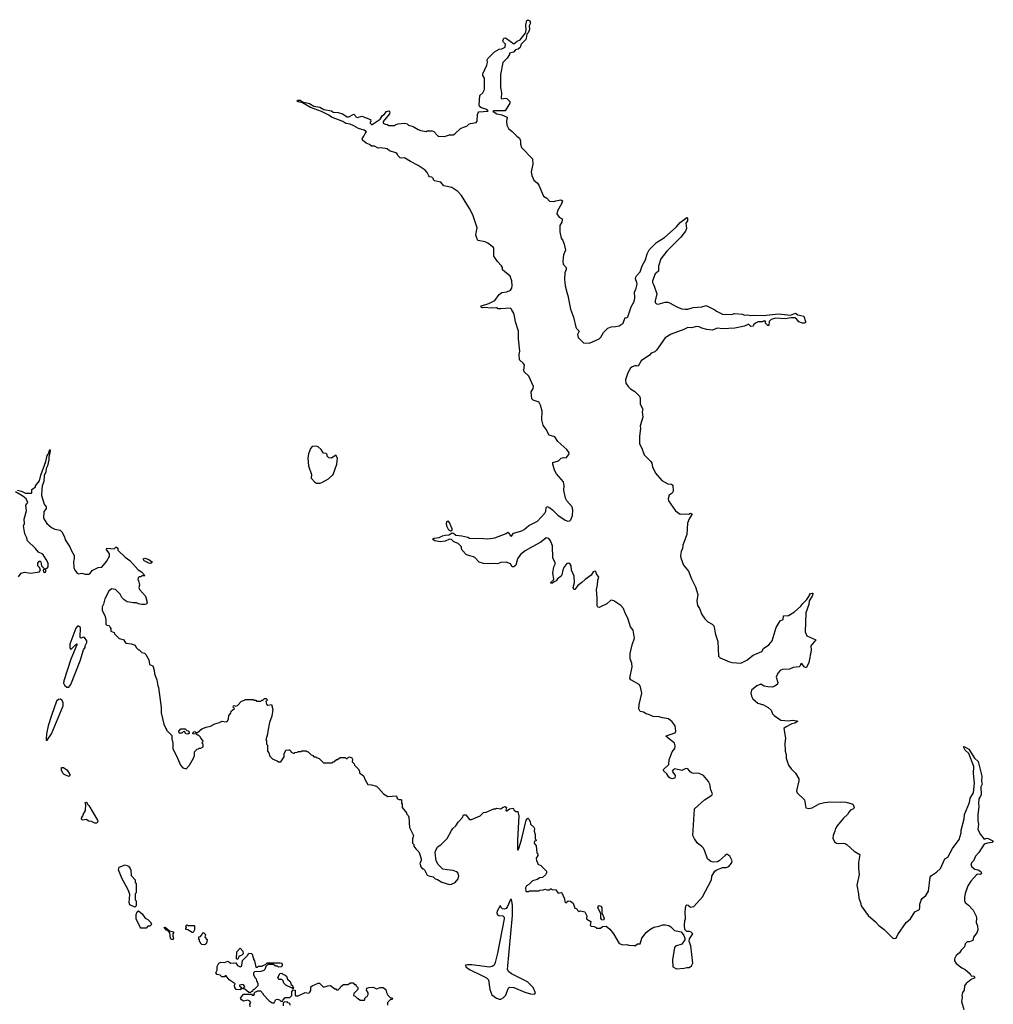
# Model space of a CAD drawing. Extents: x 2386897 to 2565480, y 579156 to 761880.
# Tile 52 of 191: x 2423390 to 2434589, y 675923 to 687246. Entities that reach past the tile are written whole.
import ezdxf

# ---------------------------------------------------------------- set-up
doc = ezdxf.new("R2010")
doc.units = 0

msp = doc.modelspace()

# ---------------------------------------------------------------- linework, layer by layer
at = {"layer": '0CON10XD'}
for points in [[(2427535, 686102), (2427564, 686146), (2427582, 686155), (2427609, 686191), (2427635, 686200), (2427647, 686187), (2427644, 686165), (2427572, 686075), (2427570, 686055), (2427593, 686043), (2427615, 686042), (2427635, 686030), (2427705, 686030), (2427715, 686040), (2427743, 686047), (2427815, 686058), (2427845, 686050), (2427863, 686033), (2427915, 686018), (2427973, 685983), (2428003, 685973), (2428065, 685962), (2428075, 685968), (2428135, 685968), (2428152, 685962), (2428194, 685914), (2428207, 685907), (2428275, 685902), (2428335, 685922), (2428375, 685922), (2428397, 685933), (2428460, 685995), (2428495, 686012), (2428535, 686022), (2428558, 686045), (2428575, 686053), (2428640, 686065), (2428652, 686078), (2428657, 686155), (2428662, 686175), (2428672, 686185), (2428780, 686195), (2428765, 686212), (2428702, 686232), (2428684, 686245), (2428674, 686265), (2428684, 686375), (2428718, 686405), (2428736, 686445), (2428738, 686575), (2428718, 686605), (2428717, 686625), (2428764, 686725), (2428770, 686755), (2428768, 686785), (2428775, 686800), (2428850, 686875), (2428905, 686908), (2428935, 686912), (2428975, 686932), (2428979, 686965), (2428955, 686987), (2428948, 687005), (2428958, 687035), (2428975, 687039), (2428991, 687031), (2429075, 686969), (2429111, 686999), (2429146, 687014), (2429204, 687086), (2429212, 687108), (2429216, 687134), (2429211, 687185), (2429224, 687236), (2429235, 687246), (2429256, 687235), (2429267, 687205), (2429252, 687175), (2429253, 687135), (2429238, 687095), (2429222, 687078), (2429217, 687035), (2429210, 687020), (2429158, 686965), (2429148, 686925), (2429125, 686906), (2429092, 686898), (2429068, 686872), (2429025, 686860), (2429022, 686845), (2428997, 686803), (2428948, 686755), (2428920, 686615), (2428922, 686512), (2428920, 686465), (2428931, 686405), (2428928, 686345), (2428937, 686337), (2428975, 686344), (2428995, 686340), (2429026, 686306), (2429028, 686285), (2428975, 686200), (2428845, 686198), (2428834, 686196), (2428835, 686190), (2428878, 686165), (2428934, 686154), (2428998, 686125), (2428988, 686075), (2428994, 686034), (2429012, 685995), (2429055, 685962), (2429108, 685905), (2429138, 685885), (2429152, 685855), (2429150, 685815), (2429160, 685775), (2429287, 685645), (2429293, 685585), (2429274, 685495), (2429279, 685455), (2429305, 685402), (2429347, 685365), (2429362, 685342), (2429415, 685218), (2429455, 685193), (2429485, 685158), (2429535, 685154), (2429556, 685164), (2429615, 685176), (2429633, 685165), (2429621, 685129), (2429575, 685050), (2429570, 685015), (2429597, 684977), (2429628, 684955), (2429630, 684945), (2429624, 684916), (2429602, 684878), (2429601, 684805), (2429620, 684735), (2429638, 684708), (2429654, 684665), (2429669, 684595), (2429646, 684544), (2429636, 684465), (2429643, 684435), (2429677, 684395), (2429676, 684375), (2429661, 684335), (2429656, 684264), (2429664, 684184), (2429686, 684096), (2429696, 684075), (2429727, 683917), (2429761, 683825), (2429785, 683710), (2429793, 683695), (2429827, 683665), (2429807, 683625), (2429815, 683590), (2429875, 683532), (2429945, 683528), (2430055, 683577), (2430073, 683595), (2430105, 683648), (2430155, 683698), (2430194, 683716), (2430245, 683717), (2430286, 683724), (2430333, 683757), (2430355, 683820), (2430375, 683818), (2430385, 683828), (2430424, 683945), (2430458, 684005), (2430464, 684045), (2430460, 684115), (2430478, 684145), (2430491, 684205), (2430490, 684225), (2430473, 684265), (2430476, 684285), (2430485, 684302), (2430527, 684345), (2430550, 684415), (2430587, 684483), (2430606, 684554), (2430632, 684598), (2430715, 684683), (2430805, 684743), (2430939, 684861), (2430988, 684915), (2431065, 684972), (2431071, 684961), (2431070, 684935), (2431053, 684905), (2431060, 684845), (2431050, 684815), (2430996, 684744), (2430884, 684636), (2430834, 684586), (2430764, 684496), (2430737, 684413), (2430738, 684355), (2430700, 684325), (2430667, 684245), (2430667, 684225), (2430683, 684195), (2430717, 684095), (2430698, 684015), (2430700, 683995), (2430715, 683979), (2430735, 683976), (2430815, 683996), (2430846, 683996), (2430865, 683992), (2430955, 683942), (2431005, 683923), (2431045, 683917), (2431075, 683919), (2431135, 683937), (2431235, 683944), (2431285, 683958), (2431385, 683910), (2431403, 683893), (2431475, 683858), (2431573, 683857), (2431615, 683868), (2431705, 683858), (2431725, 683848), (2431765, 683852), (2431795, 683844), (2431831, 683849), (2431945, 683844), (2432117, 683863), (2432255, 683848), (2432315, 683872), (2432341, 683851), (2432408, 683835), (2432428, 683775), (2432427, 683763), (2432415, 683758), (2432395, 683758), (2432351, 683771), (2432326, 683806), (2432305, 683818), (2432265, 683819), (2432195, 683808), (2432085, 683812), (2432035, 683797), (2432010, 683775), (2432005, 683730), (2431995, 683730), (2431970, 683755), (2431968, 683778), (2431945, 683780), (2431935, 683770), (2431885, 683770), (2431852, 683758), (2431832, 683738), (2431825, 683720), (2431798, 683718), (2431775, 683740), (2431765, 683740), (2431725, 683720), (2431615, 683700), (2431475, 683690), (2431415, 683697), (2431355, 683674), (2431295, 683682), (2431235, 683700), (2431205, 683716), (2431175, 683719), (2431118, 683702), (2431075, 683708), (2431028, 683682), (2430882, 683628), (2430815, 683587), (2430716, 683444), (2430695, 683428), (2430655, 683412), (2430633, 683387), (2430538, 683322), (2430505, 683260), (2430485, 683266), (2430465, 683264), (2430435, 683254), (2430415, 683237), (2430384, 683185), (2430360, 683105), (2430363, 683065), (2430388, 683028), (2430415, 683000), (2430465, 682972), (2430518, 682915), (2430527, 682895), (2430527, 682825), (2430558, 682768), (2430550, 682735), (2430556, 682675), (2430527, 682575), (2430532, 682545), (2430520, 682455), (2430518, 682368), (2430545, 682320), (2430574, 682244), (2430650, 682165), (2430660, 682145), (2430668, 682105), (2430705, 682030), (2430776, 681946), (2430845, 681907), (2430886, 681906), (2430902, 681895), (2430908, 681825), (2430895, 681803), (2430861, 681779), (2430849, 681735), (2430854, 681715), (2430935, 681597), (2430985, 681558), (2431046, 681564), (2431085, 681560), (2431105, 681572), (2431122, 681565), (2431122, 681555), (2431090, 681505), (2431072, 681455), (2431062, 681325), (2431018, 681205), (2431012, 681165), (2430998, 681132), (2430990, 681085), (2430993, 681057), (2431024, 680975), (2431081, 680905), (2431117, 680815), (2431164, 680725), (2431190, 680635), (2431180, 680565), (2431188, 680508), (2431210, 680475), (2431236, 680406), (2431269, 680355), (2431305, 680321), (2431356, 680296), (2431376, 680276), (2431394, 680175), (2431420, 680095), (2431428, 679925), (2431446, 679906), (2431553, 679863), (2431585, 679854), (2431685, 679846), (2431755, 679879), (2431825, 679938), (2431925, 679979), (2431947, 680015), (2432005, 680058), (2432044, 680105), (2432091, 680255), (2432137, 680333), (2432171, 680349), (2432175, 680390), (2432234, 680396), (2432303, 680437), (2432375, 680500), (2432397, 680533), (2432445, 680577), (2432460, 680600), (2432485, 680647), (2432505, 680653), (2432512, 680652), (2432513, 680643), (2432504, 680615), (2432470, 680565), (2432468, 680522), (2432434, 680425), (2432423, 680205), (2432445, 680162), (2432548, 680115), (2432490, 680045), (2432494, 679995), (2432468, 679852), (2432435, 679792), (2432415, 679804), (2432385, 679842), (2432375, 679838), (2432366, 679814), (2432355, 679803), (2432285, 679798), (2432245, 679777), (2432165, 679774), (2432138, 679762), (2432110, 679730), (2432090, 679685), (2432110, 679625), (2432108, 679605), (2432075, 679582), (2432045, 679572), (2431997, 679573), (2431955, 679583), (2431915, 679603), (2431869, 679585), (2431809, 679535), (2431800, 679500), (2431807, 679467), (2431824, 679435), (2431882, 679388), (2431945, 679366), (2431998, 679335), (2432032, 679305), (2432048, 679265), (2432068, 679245), (2432145, 679191), (2432235, 679185), (2432275, 679189), (2432330, 679185), (2432335, 679180), (2432337, 679175), (2432306, 679155), (2432273, 679147), (2432205, 679116), (2432181, 679095), (2432197, 678985), (2432189, 678925), (2432196, 678835), (2432206, 678795), (2432206, 678755), (2432233, 678673), (2432262, 678632), (2432313, 678583), (2432352, 678515), (2432353, 678493), (2432325, 678380), (2432334, 678354), (2432417, 678275), (2432434, 678184), (2432465, 678174), (2432505, 678181), (2432585, 678229), (2432646, 678244), (2432715, 678253), (2432835, 678248), (2432855, 678252), (2432893, 678247), (2432965, 678228), (2432975, 678220), (2432988, 678185), (2432979, 678171), (2432946, 678154), (2432926, 678134), (2432911, 678105), (2432866, 678064), (2432792, 677975), (2432774, 677945), (2432767, 677913), (2432746, 677865), (2432744, 677835), (2432763, 677793), (2432785, 677777), (2432805, 677771), (2432865, 677777), (2432885, 677772), (2432909, 677759), (2432990, 677685), (2433053, 677645), (2433040, 677555), (2433039, 677485), (2433046, 677416), (2433020, 677295), (2433039, 677195), (2433041, 677145), (2433060, 677095), (2433068, 677055), (2433148, 676945), (2433235, 676872), (2433271, 676831), (2433332, 676785), (2433435, 676680), (2433470, 676685), (2433490, 676725)], [(2429162, 677815), (2429215, 678040), (2429235, 678062), (2429245, 678052), (2429260, 678025), (2429266, 677996), (2429305, 677962), (2429312, 677945), (2429308, 677915), (2429320, 677875), (2429320, 677825), (2429328, 677818), (2429330, 677805), (2429312, 677798), (2429308, 677775), (2429332, 677745), (2429340, 677665), (2429348, 677655), (2429348, 677635), (2429332, 677605), (2429333, 677573), (2429350, 677545), (2429350, 677535), (2429385, 677520), (2429448, 677455), (2429448, 677435), (2429438, 677412), (2429405, 677380), (2429373, 677377), (2429342, 677358), (2429290, 677345), (2429245, 677300), (2429220, 677285), (2429208, 677262), (2429210, 677225), (2429215, 677220), (2429245, 677220), (2429255, 677230), (2429365, 677230), (2429373, 677237), (2429412, 677238), (2429435, 677248), (2429455, 677240), (2429485, 677240), (2429495, 677250), (2429505, 677250), (2429515, 677242), (2429555, 677240), (2429585, 677200), (2429615, 677210), (2429627, 677207), (2429658, 677135), (2429662, 677102), (2429672, 677092), (2429698, 677112), (2429725, 677110), (2429758, 677085), (2429775, 677030), (2429790, 677025), (2429822, 676992), (2429845, 677000), (2429890, 676985), (2429912, 676942), (2429908, 676915), (2429913, 676903), (2429960, 676875), (2429952, 676832), (2429965, 676820), (2429997, 676817), (2430020, 676805), (2430025, 676800), (2430072, 676798), (2430095, 676818), (2430135, 676822), (2430178, 676788), (2430222, 676735), (2430285, 676622), (2430328, 676608), (2430375, 676610), (2430395, 676602), (2430455, 676598), (2430475, 676600), (2430495, 676620), (2430525, 676620), (2430546, 676685), (2430595, 676748), (2430638, 676785), (2430685, 676810), (2430745, 676820), (2430785, 676838), (2430815, 676838), (2430855, 676828), (2430880, 676815), (2430923, 676773), (2431000, 676755), (2431030, 676715), (2431040, 676685), (2431040, 676665), (2431006, 676614), (2430935, 676590), (2430923, 676577), (2430898, 676435), (2430902, 676355), (2430945, 676332), (2431033, 676337), (2431065, 676348), (2431092, 676348), (2431116, 676364), (2431132, 676395), (2431110, 676595), (2431092, 676645), (2431093, 676677), (2431131, 676735), (2431115, 676753), (2431095, 676762), (2431065, 676760), (2431052, 676772), (2431042, 676785), (2431038, 676835), (2431040, 676885), (2431048, 676905), (2431043, 676985), (2431052, 677055), (2431065, 677068), (2431080, 677065), (2431087, 677057), (2431105, 677042), (2431145, 677048), (2431245, 677160), (2431348, 677355), (2431352, 677395), (2431387, 677453), (2431400, 677465), (2431473, 677497), (2431515, 677498), (2431545, 677508), (2431577, 677545), (2431586, 677575), (2431560, 677625), (2431525, 677648), (2431504, 677636), (2431436, 677574), (2431417, 677563), (2431365, 677558), (2431340, 677565), (2431302, 677595), (2431267, 677695), (2431251, 677721), (2431238, 677738), (2431187, 677777), (2431152, 677825), (2431132, 677865), (2431150, 678170), (2431265, 678274), (2431352, 678328), (2431359, 678345), (2431341, 678391), (2431330, 678455), (2431314, 678485), (2431255, 678553), (2431204, 678576), (2431175, 678583), (2431145, 678578), (2431125, 678581), (2431102, 678595), (2431079, 678629), (2431065, 678634), (2431045, 678633), (2431005, 678612), (2430925, 678631), (2430909, 678625), (2430896, 678605), (2430930, 678555), (2430927, 678525), (2430895, 678516), (2430872, 678522), (2430856, 678536), (2430833, 678573), (2430800, 678605), (2430794, 678625), (2430858, 678682), (2430860, 678735), (2430895, 678827), (2430926, 678865), (2430929, 678895), (2430921, 678925), (2430823, 679005), (2430838, 679015), (2430928, 679045), (2430936, 679064), (2430929, 679125), (2430893, 679173), (2430852, 679205), (2430785, 679216), (2430745, 679231), (2430675, 679234), (2430635, 679253), (2430595, 679264), (2430565, 679283), (2430525, 679290), (2430512, 679322), (2430515, 679370), (2430547, 679503), (2430532, 679575), (2430515, 679601), (2430420, 679655), (2430409, 679675), (2430436, 679806), (2430431, 679845), (2430412, 679895), (2430413, 679957), (2430435, 680058), (2430463, 680135), (2430445, 680225), (2430414, 680264), (2430385, 680365), (2430353, 680423), (2430336, 680476), (2430305, 680511), (2430225, 680563), (2430198, 680572), (2430185, 680567), (2430145, 680528), (2430055, 680487), (2430040, 680490), (2430034, 680505), (2430034, 680595), (2430024, 680695), (2430037, 680745), (2430040, 680800), (2430051, 680835), (2430024, 680874), (2430017, 680897), (2430005, 680906), (2429985, 680898), (2429965, 680858), (2429895, 680810), (2429857, 680773), (2429811, 680739), (2429775, 680692), (2429762, 680692), (2429758, 680715), (2429773, 680775), (2429766, 680845), (2429738, 680915), (2429733, 680965), (2429723, 680983), (2429705, 680998), (2429685, 680991), (2429650, 680945), (2429636, 680915), (2429627, 680863), (2429617, 680845), (2429575, 680818), (2429560, 680795), (2429537, 680783), (2429520, 680765), (2429500, 680765), (2429500, 680775), (2429532, 680808), (2429522, 680885), (2429534, 680955), (2429549, 680985), (2429551, 681005), (2429524, 681054), (2429519, 681195), (2429497, 681255), (2429475, 681281), (2429445, 681286), (2429385, 681236), (2429293, 681187), (2429203, 681137), (2429150, 681095), (2429114, 681046), (2429096, 680975), (2429075, 680954), (2429056, 680956), (2429035, 680988), (2428985, 681009), (2428926, 681004), (2428885, 680987), (2428854, 680994), (2428815, 680987), (2428725, 680992), (2428675, 681008), (2428625, 681062), (2428611, 681071), (2428554, 681084), (2428527, 681097), (2428480, 681145), (2428470, 681165), (2428470, 681185), (2428449, 681209), (2428435, 681222), (2428385, 681243), (2428355, 681269), (2428335, 681271), (2428285, 681248), (2428225, 681241), (2428166, 681255), (2428148, 681265), (2428143, 681275), (2428156, 681284), (2428215, 681290), (2428255, 681311), (2428285, 681319), (2428325, 681322), (2428365, 681344), (2428380, 681340), (2428405, 681318), (2428475, 681309), (2428544, 681294), (2428565, 681283), (2428725, 681280), (2428775, 681277), (2428855, 681287), (2428985, 681338), (2429005, 681351), (2429017, 681347), (2429035, 681312), (2429045, 681308), (2429068, 681342), (2429165, 681368), (2429194, 681385), (2429245, 681430), (2429345, 681481), (2429430, 681570), (2429442, 681595), (2429446, 681634), (2429455, 681647), (2429475, 681641), (2429520, 681610), (2429580, 681550), (2429665, 681489), (2429695, 681479), (2429718, 681482), (2429728, 681495), (2429747, 681545), (2429752, 681605), (2429744, 681645), (2429685, 681715), (2429668, 681745), (2429649, 681835), (2429654, 681885), (2429645, 681931), (2429566, 682025), (2429543, 682065), (2429521, 682135), (2429524, 682155), (2429586, 682174), (2429620, 682205), (2429645, 682212), (2429675, 682208), (2429706, 682245), (2429712, 682265), (2429685, 682303), (2429578, 682395), (2429545, 682449), (2429479, 682469), (2429445, 682535), (2429410, 682585), (2429394, 682645), (2429400, 682745), (2429381, 682815), (2429366, 682845), (2429355, 682853), (2429295, 682869), (2429281, 682885), (2429274, 682965), (2429298, 683005), (2429299, 683029), (2429246, 683145), (2429194, 683195), (2429187, 683215), (2429195, 683275), (2429185, 683293), (2429138, 683335), (2429134, 683395), (2429142, 683435), (2429126, 683576), (2429127, 683665), (2429091, 683771), (2429083, 683835), (2429072, 683872), (2429050, 683905), (2429048, 683918), (2429035, 683930), (2428925, 683921), (2428895, 683923), (2428875, 683932), (2428815, 683928), (2428735, 683938), (2428712, 683932), (2428702, 683935), (2428696, 683945), (2428703, 683957), (2428785, 683983), (2428855, 684018), (2428904, 684086), (2428935, 684110), (2428995, 684118), (2429034, 684136), (2429051, 684159), (2429056, 684185), (2429050, 684245), (2429033, 684295), (2428945, 684370), (2428942, 684395), (2428932, 684415), (2428884, 684464), (2428842, 684525), (2428842, 684615), (2428838, 684625), (2428775, 684678), (2428745, 684692), (2428665, 684707), (2428654, 684714), (2428637, 684767), (2428646, 684814), (2428652, 684852), (2428601, 685001), (2428564, 685074), (2428471, 685225), (2428431, 685271), (2428360, 685315), (2428270, 685335), (2428235, 685378), (2428160, 685395), (2428150, 685405), (2428150, 685415), (2428130, 685435), (2428105, 685440), (2428095, 685450), (2428075, 685490), (2428052, 685515), (2427975, 685570), (2427884, 685614), (2427817, 685657), (2427785, 685654), (2427765, 685659), (2427738, 685685), (2427730, 685705), (2427717, 685717), (2427645, 685740), (2427615, 685762), (2427545, 685773), (2427515, 685770), (2427472, 685792), (2427435, 685790), (2427415, 685812), (2427375, 685826), (2427332, 685862), (2427329, 685875), (2427350, 685905), (2427363, 685937), (2427380, 685955), (2427352, 685975), (2427286, 685996), (2427235, 686025), (2427192, 686045), (2427141, 686051), (2427105, 686076), (2426975, 686127), (2426945, 686150), (2426860, 686190), (2426735, 686237), (2426642, 686292), (2426595, 686301), (2426578, 686315), (2426589, 686321), (2426615, 686320), (2426642, 686302), (2426722, 686282), (2426775, 686252), (2426842, 686242), (2426890, 686215), (2426975, 686197), (2426995, 686184), (2427055, 686178), (2427104, 686164), (2427155, 686131), (2427175, 686130), (2427235, 686158), (2427250, 686145), (2427255, 686130), (2427275, 686122), (2427327, 686137), (2427427, 686097), (2427430, 686075), (2427422, 686068), (2427420, 686055), (2427435, 686040), (2427445, 686040), (2427535, 686102)], [(2426843, 681917), (2426865, 681923), (2426942, 681965), (2426995, 682016), (2427038, 682135), (2427044, 682204), (2427025, 682240), (2426976, 682204), (2426945, 682207), (2426928, 682225), (2426926, 682246), (2426915, 682257), (2426885, 682263), (2426875, 682271), (2426856, 682305), (2426825, 682333), (2426805, 682342), (2426755, 682337), (2426734, 682315), (2426712, 682255), (2426703, 682203), (2426713, 682115), (2426747, 682015), (2426743, 681975), (2426785, 681928), (2426805, 681918), (2426843, 681917)], [(2423364, 681834), (2423410, 681825), (2423455, 681800), (2423525, 681800), (2423530, 681805), (2423530, 681845), (2423570, 681875), (2423570, 681885), (2423617, 681945), (2423632, 682008), (2423689, 682165), (2423705, 682233), (2423721, 682255), (2423735, 682302), (2423740, 682285), (2423727, 682215), (2423727, 682183), (2423711, 682115), (2423696, 682085), (2423691, 682045), (2423673, 682005), (2423667, 681935), (2423648, 681885), (2423643, 681845), (2423640, 681775), (2423671, 681675), (2423696, 681645), (2423693, 681625), (2423667, 681585), (2423664, 681515), (2423704, 681454), (2423756, 681406), (2423795, 681386), (2423855, 681377), (2423876, 681356), (2423905, 681300), (2423914, 681264), (2423968, 681185), (2423985, 681140), (2424016, 681086), (2424017, 681047), (2424010, 681015), (2424014, 680945), (2424023, 680915), (2424051, 680881), (2424065, 680872), (2424105, 680882), (2424145, 680870), (2424185, 680870), (2424198, 680875), (2424225, 680912), (2424294, 680946), (2424335, 680950), (2424389, 681015), (2424422, 681075), (2424422, 681105), (2424390, 681155), (2424392, 681168), (2424475, 681160), (2424495, 681180), (2424505, 681180), (2424517, 681167), (2424520, 681145), (2424605, 681067), (2424657, 681027), (2424751, 680921), (2424792, 680895), (2424830, 680855), (2424825, 680850), (2424795, 680850), (2424785, 680840), (2424765, 680840), (2424752, 680828), (2424750, 680805), (2424757, 680797), (2424768, 680745), (2424760, 680715), (2424770, 680695), (2424838, 680615), (2424857, 680545), (2424848, 680525), (2424835, 680520), (2424795, 680522), (2424755, 680530), (2424735, 680540), (2424695, 680540), (2424625, 680552), (2424590, 680575), (2424565, 680600), (2424545, 680640), (2424493, 680693), (2424447, 680703), (2424415, 680676), (2424368, 680585), (2424354, 680526), (2424340, 680495), (2424340, 680455), (2424372, 680382), (2424380, 680345), (2424380, 680295), (2424392, 680282), (2424415, 680280), (2424428, 680268), (2424430, 680255), (2424440, 680245), (2424440, 680215), (2424475, 680200), (2424480, 680185), (2424535, 680130), (2424590, 680115), (2424590, 680105), (2424610, 680075), (2424675, 680070), (2424683, 680063), (2424720, 680055), (2424730, 680025), (2424755, 680000), (2424765, 680000), (2424795, 679970), (2424825, 679960), (2424840, 679945), (2424876, 679886), (2424882, 679832), (2424920, 679815), (2424936, 679766), (2424942, 679725), (2424968, 679655), (2424978, 679585), (2424988, 679565), (2425018, 679335), (2425018, 679275), (2425048, 679145), (2425070, 679095), (2425080, 679085), (2425080, 679075), (2425140, 679015), (2425140, 678975), (2425152, 678925), (2425152, 678865), (2425204, 678755), (2425238, 678675), (2425265, 678643), (2425305, 678630), (2425342, 678675), (2425390, 678755), (2425400, 678785), (2425400, 678825), (2425432, 678858), (2425445, 678860), (2425455, 678870), (2425475, 678870), (2425500, 678885), (2425500, 678915), (2425490, 678925), (2425490, 678935), (2425500, 678945), (2425498, 678958), (2425472, 678982), (2425470, 678995), (2425445, 679020), (2425435, 679020), (2425425, 679030), (2425382, 679032), (2425380, 679045), (2425392, 679058), (2425405, 679060), (2425415, 679050), (2425435, 679050), (2425485, 679090), (2425535, 679110), (2425585, 679120), (2425635, 679150), (2425687, 679163), (2425715, 679180), (2425765, 679170), (2425779, 679181), (2425792, 679205), (2425796, 679245), (2425817, 679273), (2425821, 679295), (2425860, 679325), (2425845, 679340), (2425848, 679355), (2425859, 679359), (2425875, 679350), (2425895, 679360), (2425942, 679408), (2425975, 679420), (2425985, 679430), (2426075, 679430), (2426085, 679420), (2426105, 679420), (2426115, 679410), (2426165, 679410), (2426175, 679420), (2426188, 679422), (2426205, 679440), (2426225, 679440), (2426240, 679425), (2426220, 679405), (2426228, 679375), (2426245, 679362), (2426285, 679370), (2426300, 679315), (2426292, 679238), (2426263, 679165), (2426243, 679065), (2426242, 679028), (2426223, 678965), (2426230, 678955), (2426230, 678915), (2426240, 678905), (2426240, 678835), (2426257, 678817), (2426268, 678778), (2426282, 678762), (2426302, 678742), (2426350, 678725), (2426365, 678710), (2426395, 678710), (2426432, 678768), (2426432, 678805), (2426453, 678847), (2426485, 678850), (2426495, 678850), (2426510, 678835), (2426510, 678825), (2426535, 678810), (2426545, 678810), (2426555, 678820), (2426587, 678823), (2426595, 678830), (2426625, 678830), (2426635, 678840), (2426685, 678840), (2426695, 678830), (2426708, 678828), (2426742, 678792), (2426758, 678788), (2426775, 678770), (2426795, 678770), (2426805, 678760), (2426835, 678750), (2426885, 678700), (2426985, 678700), (2426995, 678710), (2427005, 678710), (2427035, 678740), (2427045, 678740), (2427075, 678760), (2427135, 678760), (2427145, 678750), (2427155, 678750), (2427167, 678763), (2427185, 678771), (2427209, 678759), (2427217, 678743), (2427213, 678713), (2427238, 678688), (2427240, 678675), (2427285, 678630), (2427300, 678605), (2427300, 678585), (2427345, 678550), (2427362, 678505), (2427395, 678450), (2427435, 678448), (2427495, 678430), (2427519, 678409), (2427574, 678344), (2427625, 678312), (2427725, 678320), (2427728, 678298), (2427737, 678287), (2427755, 678278), (2427775, 678280), (2427780, 678275), (2427782, 678235), (2427790, 678225), (2427790, 678185), (2427840, 678125), (2427840, 678115), (2427860, 678095), (2427867, 678077), (2427872, 677958), (2427920, 677865), (2427910, 677825), (2427910, 677775), (2427922, 677762), (2427925, 677740), (2427945, 677710), (2427980, 677675), (2427987, 677657), (2428008, 677595), (2428007, 677573), (2427992, 677545), (2428003, 677503), (2428025, 677480), (2428035, 677480), (2428045, 677470), (2428075, 677410), (2428095, 677400), (2428145, 677390), (2428170, 677365), (2428197, 677357), (2428245, 677328), (2428335, 677300), (2428357, 677303), (2428400, 677325), (2428432, 677365), (2428442, 677395), (2428428, 677435), (2428415, 677448), (2428375, 677462), (2428305, 677468), (2428258, 677478), (2428202, 677532), (2428180, 677575), (2428170, 677665), (2428172, 677685), (2428197, 677733), (2428233, 677757), (2428305, 677830), (2428357, 677923), (2428374, 677946), (2428406, 677974), (2428434, 678016), (2428485, 678070), (2428496, 678104), (2428523, 678103), (2428565, 678050), (2428585, 678050), (2428685, 678090), (2428725, 678130), (2428757, 678133), (2428845, 678170), (2428865, 678170), (2428875, 678180), (2428925, 678172), (2428943, 678187), (2428975, 678198), (2428990, 678185), (2428980, 678155), (2428985, 678150), (2428995, 678150), (2429025, 678172), (2429065, 678178), (2429078, 678155), (2429095, 678140), (2429120, 678140), (2429132, 678085), (2429114, 677815), (2429115, 677700), (2429125, 677698), (2429133, 677715), (2429162, 677815)], [(2423375, 680840), (2423408, 680882), (2423445, 680892), (2423515, 680880), (2423618, 680895), (2423630, 680925), (2423620, 680935), (2423618, 680948), (2423600, 680965), (2423600, 680995), (2423615, 681020), (2423625, 681020), (2423635, 681010), (2423640, 680965), (2423670, 680935), (2423670, 680925), (2423660, 680915), (2423662, 680895), (2423675, 680890), (2423686, 680894), (2423692, 680905), (2423690, 680935), (2423705, 680940), (2423718, 680955), (2423716, 680995), (2423695, 681038), (2423655, 681099), (2423605, 681122), (2423570, 681165), (2423478, 681255), (2423468, 681295), (2423448, 681335), (2423432, 681425), (2423446, 681454), (2423443, 681503), (2423467, 681597), (2423462, 681665), (2423482, 681695), (2423463, 681735), (2423428, 681768), (2423340, 681815)], [(2428345, 681366), (2428327, 681375), (2428302, 681422), (2428299, 681455), (2428305, 681478), (2428315, 681483), (2428335, 681457), (2428362, 681395), (2428362, 681378), (2428355, 681369), (2428345, 681366)], [(2424895, 680994), (2424875, 680997), (2424820, 681025), (2424810, 681045), (2424828, 681052), (2424877, 681037), (2424908, 681015), (2424912, 681005), (2424895, 680994)], [(2423955, 679570), (2423979, 679601), (2424085, 679875), (2424125, 679999), (2424143, 680027), (2424144, 680045), (2424162, 680085), (2424162, 680102), (2424135, 680143), (2424125, 680147), (2424095, 680134), (2424085, 680140), (2424088, 680255), (2424065, 680270), (2424055, 680270), (2424035, 680248), (2423968, 680065), (2423966, 680026), (2423975, 680008), (2423985, 680010), (2424035, 680062), (2424047, 680067), (2424046, 680056), (2423978, 679892), (2423899, 679645), (2423895, 679615), (2423904, 679594), (2423931, 679571), (2423955, 679570)], [(2423705, 678959), (2423755, 679035), (2423889, 679355), (2423889, 679395), (2423875, 679420), (2423861, 679431), (2423835, 679430), (2423812, 679408), (2423757, 679245), (2423719, 679125), (2423700, 679035), (2423693, 678973), (2423695, 678962), (2423705, 678959)], [(2425325, 679030), (2425302, 679032), (2425285, 679060), (2425272, 679058), (2425255, 679040), (2425225, 679040), (2425220, 679065), (2425245, 679090), (2425295, 679090), (2425312, 679072), (2425328, 679068), (2425340, 679055), (2425338, 679042), (2425325, 679030)], [(2433490, 676725), (2433588, 676865), (2433638, 676905), (2433687, 676985), (2433738, 677015), (2433744, 677035), (2433744, 677075), (2433758, 677122), (2433770, 677140), (2433814, 677176), (2433842, 677225), (2433863, 677385), (2433876, 677404), (2433936, 677444), (2433983, 677485), (2434032, 677595), (2434064, 677616), (2434118, 677715), (2434195, 677820), (2434220, 677895), (2434219, 677925), (2434252, 678055), (2434258, 678105), (2434314, 678245), (2434322, 678295), (2434361, 678355), (2434372, 678465), (2434362, 678578), (2434365, 678658), (2434306, 678806), (2434266, 678845), (2434244, 678886), (2434255, 678888), (2434307, 678857), (2434373, 678753), (2434414, 678715), (2434458, 678548), (2434454, 678485), (2434461, 678455), (2434446, 678424), (2434449, 678335), (2434443, 678315), (2434423, 678285), (2434418, 678232), (2434421, 678195), (2434410, 678105), (2434410, 678035), (2434417, 677995), (2434412, 677935), (2434441, 677875), (2434485, 677823), (2434515, 677834), (2434531, 677831), (2434582, 677805), (2434589, 677795), (2434577, 677783), (2434522, 677778), (2434485, 677766), (2434422, 677668), (2434384, 677625), (2434362, 677575), (2434338, 677552), (2434331, 677525), (2434343, 677503), (2434375, 677479), (2434415, 677468), (2434445, 677451), (2434452, 677428), (2434440, 677415), (2434405, 677418), (2434395, 677412), (2434329, 677341), (2434296, 677284), (2434264, 677196), (2434257, 677155), (2434257, 677117), (2434264, 677094), (2434305, 677062), (2434357, 677007), (2434391, 676935), (2434396, 676915), (2434393, 676865), (2434407, 676825), (2434409, 676781), (2434400, 676745), (2434360, 676695), (2434353, 676657), (2434315, 676642), (2434288, 676642), (2434265, 676620), (2434258, 676585), (2434218, 676545), (2434198, 676515), (2434162, 676485), (2434142, 676445), (2434143, 676423), (2434161, 676391), (2434225, 676342), (2434265, 676322), (2434323, 676273), (2434335, 676250), (2434365, 676247), (2434376, 676236), (2434370, 676225), (2434335, 676208), (2434277, 676163), (2434258, 676135), (2434252, 676085), (2434235, 676060), (2434228, 676025), (2434232, 676005), (2434223, 675957), (2434248, 675862)], [(2423955, 678543), (2423900, 678565), (2423885, 678580), (2423872, 678615), (2423872, 678648), (2423895, 678647), (2423936, 678615), (2423967, 678565), (2423967, 678553), (2423955, 678543)], [(2424275, 678008), (2424255, 678008), (2424217, 678027), (2424185, 678030), (2424155, 678048), (2424112, 678042), (2424102, 678052), (2424100, 678065), (2424110, 678075), (2424110, 678085), (2424120, 678095), (2424120, 678105), (2424147, 678153), (2424150, 678225), (2424142, 678238), (2424152, 678248), (2424165, 678240), (2424170, 678225), (2424185, 678210), (2424285, 678040), (2424287, 678023), (2424275, 678008)], [(2424715, 677042), (2424658, 677068), (2424650, 677095), (2424658, 677185), (2424642, 677232), (2424563, 677375), (2424528, 677468), (2424535, 677500), (2424605, 677528), (2424643, 677513), (2424660, 677485), (2424668, 677465), (2424672, 677405), (2424720, 677355), (2424720, 677325), (2424730, 677315), (2424730, 677205), (2424720, 677195), (2424720, 677125), (2424730, 677115), (2424730, 677055), (2424715, 677042)], [(2428905, 675983), (2428925, 675984), (2428951, 675999), (2428980, 676030), (2429009, 676105), (2429025, 676119), (2429072, 676115), (2429202, 676062), (2429265, 676045), (2429310, 676040), (2429324, 676055), (2429296, 676116), (2429230, 676180), (2429045, 676273), (2429015, 676297), (2429000, 676325), (2429058, 676945), (2429058, 677058), (2429052, 677112), (2429045, 677128), (2429035, 677127), (2429001, 677049), (2428984, 677026), (2428965, 677018), (2428945, 677020), (2428929, 677035), (2428923, 677053), (2428915, 677056), (2428882, 676995), (2428877, 676975), (2428885, 676954), (2428903, 676943), (2428949, 676939), (2428963, 676925), (2428964, 676905), (2428885, 676512), (2428860, 676405), (2428846, 676374), (2428825, 676357), (2428795, 676350), (2428592, 676378), (2428541, 676379), (2428518, 676372), (2428521, 676355), (2428564, 676325), (2428707, 676253), (2428758, 676228), (2428784, 676205), (2428797, 676095), (2428821, 676031), (2428875, 675992), (2428905, 675983)], [(2430105, 676890), (2430085, 676893), (2430073, 676913), (2430073, 676965), (2430039, 677035), (2430042, 677048), (2430052, 677058), (2430075, 677052), (2430087, 677035), (2430086, 676976), (2430112, 676915), (2430105, 676890)], [(2424845, 676800), (2424785, 676800), (2424775, 676810), (2424728, 676908), (2424730, 676955), (2424742, 676988), (2424755, 677000), (2424798, 676965), (2424834, 676914), (2424865, 676900), (2424900, 676865), (2424900, 676855), (2424910, 676845), (2424888, 676822), (2424865, 676820), (2424845, 676800)], [(2425155, 676670), (2425135, 676670), (2425125, 676680), (2425117, 676747), (2425098, 676768), (2425080, 676775), (2425052, 676808), (2425065, 676810), (2425115, 676770), (2425158, 676758), (2425160, 676745), (2425152, 676735), (2425152, 676705), (2425160, 676685), (2425155, 676670)], [(2425375, 676748), (2425325, 676780), (2425302, 676782), (2425300, 676795), (2425310, 676805), (2425300, 676815), (2425310, 676835), (2425317, 676837), (2425325, 676830), (2425395, 676830), (2425400, 676825), (2425402, 676778), (2425385, 676750), (2425375, 676748)], [(2425515, 676608), (2425485, 676610), (2425470, 676625), (2425470, 676635), (2425460, 676645), (2425460, 676665), (2425450, 676675), (2425452, 676698), (2425468, 676702), (2425505, 676750), (2425527, 676727), (2425520, 676695), (2425548, 676665), (2425537, 676625), (2425525, 676612), (2425515, 676608)], [(2425895, 676440), (2425882, 676445), (2425888, 676525), (2425925, 676570), (2425958, 676535), (2425962, 676505), (2425945, 676488), (2425925, 676482), (2425911, 676469), (2425895, 676440)], [(2426045, 676060), (2426025, 676060), (2425978, 676098), (2425962, 676102), (2425978, 676125), (2425966, 676146), (2425955, 676152), (2425920, 676145), (2425920, 676135), (2425948, 676108), (2425948, 676102), (2425935, 676100), (2425925, 676090), (2425880, 676095), (2425863, 676115), (2425860, 676145), (2425868, 676158), (2425800, 676205), (2425765, 676250), (2425755, 676250), (2425745, 676240), (2425715, 676240), (2425695, 676260), (2425660, 676265), (2425648, 676285), (2425660, 676315), (2425663, 676357), (2425682, 676395), (2425705, 676408), (2425745, 676403), (2425785, 676418), (2425818, 676398), (2425875, 676400), (2425895, 676368), (2425927, 676353), (2425940, 676360), (2425947, 676373), (2425953, 676427), (2426010, 676485), (2426025, 676510), (2426057, 676507), (2426065, 676500), (2426083, 676433), (2426090, 676425), (2426105, 676350), (2426125, 676350), (2426135, 676360), (2426175, 676360), (2426185, 676370), (2426218, 676382), (2426235, 676400), (2426385, 676400), (2426400, 676395), (2426410, 676385), (2426410, 676365), (2426397, 676353), (2426365, 676350), (2426355, 676360), (2426335, 676360), (2426305, 676380), (2426245, 676380), (2426222, 676358), (2426210, 676325), (2426197, 676313), (2426165, 676300), (2426092, 676298), (2426080, 676285), (2426080, 676265), (2426093, 676233), (2426110, 676215), (2426113, 676193), (2426130, 676165), (2426130, 676135), (2426088, 676092), (2426072, 676088), (2426068, 676072), (2426055, 676070), (2426045, 676060)], [(2426535, 676100), (2426525, 676110), (2426452, 676142), (2426430, 676165), (2426420, 676195), (2426405, 676210), (2426375, 676210), (2426362, 676222), (2426360, 676235), (2426368, 676242), (2426382, 676278), (2426405, 676280), (2426415, 676270), (2426445, 676260), (2426460, 676245), (2426472, 676212), (2426500, 676185), (2426512, 676152), (2426528, 676138), (2426530, 676125), (2426540, 676115), (2426535, 676100)], [(2426380, 675975), (2426395, 675960), (2426415, 675960), (2426420, 675975), (2426445, 676000), (2426498, 676002), (2426520, 676025), (2426520, 676065), (2426535, 676090), (2426560, 676085), (2426560, 676025), (2426565, 676020), (2426595, 676022), (2426675, 676058), (2426715, 676050), (2426728, 676062), (2426737, 676083), (2426740, 676125), (2426753, 676137), (2426825, 676168), (2426840, 676165), (2426885, 676120), (2426933, 676137), (2426965, 676140), (2427015, 676100), (2427025, 676100), (2427035, 676090), (2427055, 676090), (2427078, 676112), (2427082, 676128), (2427115, 676150), (2427165, 676150), (2427195, 676170), (2427225, 676170), (2427242, 676152), (2427255, 676150), (2427260, 676135), (2427280, 676115), (2427278, 676092), (2427232, 676048), (2427230, 676025), (2427248, 676018), (2427275, 675990), (2427285, 675990), (2427305, 675970), (2427355, 675970), (2427362, 675998), (2427375, 676010), (2427388, 676012), (2427398, 676035), (2427398, 676055), (2427380, 676085), (2427383, 676107), (2427404, 676116), (2427455, 676120), (2427495, 676102), (2427535, 676116), (2427570, 676115), (2427600, 676095), (2427608, 676058), (2427625, 676030), (2427652, 676002), (2427680, 675995), (2427675, 675980), (2427655, 675980), (2427620, 675945), (2427620, 675915)], [(2426042, 675895), (2426037, 675925), (2426047, 675945), (2426039, 675959), (2426015, 675972), (2425965, 675958), (2425940, 675975), (2425930, 675995), (2425965, 676040), (2426055, 676040), (2426065, 676030), (2426085, 676030), (2426090, 676035), (2426082, 676048), (2426102, 676068), (2426115, 676070), (2426125, 676080), (2426158, 676078), (2426190, 676045), (2426190, 676035), (2426260, 675965), (2426295, 675942), (2426318, 675942), (2426335, 675980), (2426355, 675982), (2426380, 675975)], [(2426500, 675915), (2426500, 675925), (2426488, 675938), (2426475, 675940), (2426465, 675950), (2426432, 675948), (2426422, 675938), (2426422, 675905)]]:
    msp.add_lwpolyline(points, dxfattribs=at)

doc.saveas('drawing.dxf')
